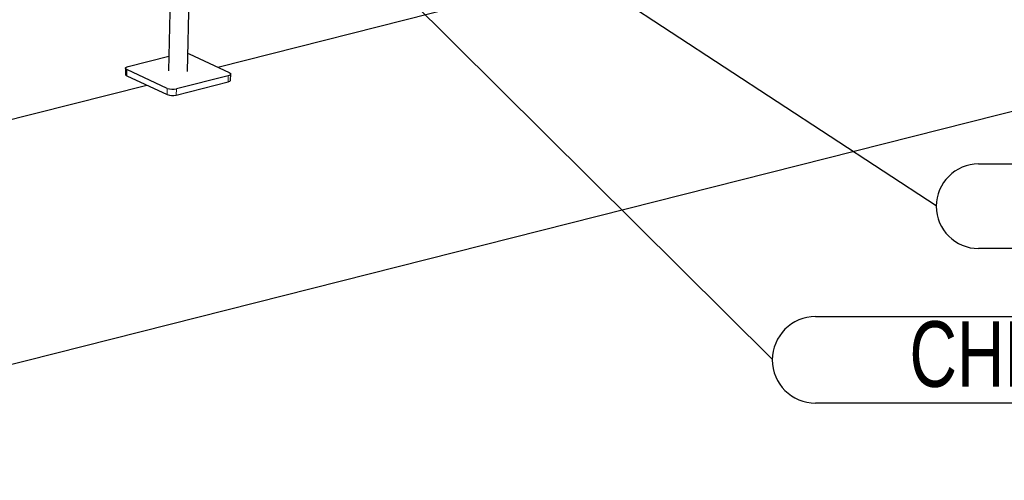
# Model space of a CAD drawing. Header units: millimetres. Extents: x 0 to 841, y 0 to 594.
# Tile 46 of 92: x 172 to 232, y 350 to 378. Entities that reach past the tile are written whole.
import ezdxf

# ---------------------------------------------------------------- set-up
doc = ezdxf.new("R2010")
doc.units = ezdxf.units.MM
doc.layers.add('NOTES', color=6, linetype='Continuous')
doc.layers.add('TRAIT-FORT', color=4, linetype='Continuous', lineweight=25)
doc.styles.add('SLDTEXTSTYLE0', font='TXT', dxfattribs={"width": 0.75})
doc.dimstyles.new('SLDDIMSTYLE2', dxfattribs={"dimtxt": 0.18, "dimasz": 2, "dimexe": 0, "dimexo": 0.0625, "dimgap": 0, "dimtad": 0, "dimtih": 1, "dimtoh": 1, "dimdec": 0, "dimrnd": 1e-09, "dimzin": 0, "dimdsep": 46, "dimtxsty": 'Standard', "dimsah": 1, "dimcen": 0.09, "dimadec": 0, "dimazin": 0, "dimtfac": 2, "dimtdec": 0, "dimtofl": 0, "dimtmove": 0, "dimatfit": 3, "dimfxl": 1, "dimfrac": 2, "dimtolj": 1, "dimtzin": 0, "dimarcsym": 0})

# ---------------------------------------------------------------- blocks, each defined once
blk = doc.blocks.new('SW_NOTE_3')
at = {"layer": 'NOTES', "color": 0}
for p, q in [((2.579, 2.533), (55.535, 2.533)), ((55.535, -2.625), (2.579, -2.625))]:
    blk.add_line(p, q, dxfattribs=at)
for centre, start, end in [((2.579, -0.046), 90, 270), ((55.535, -0.046), 270, 90)]:
    blk.add_arc(centre, 2.579, start, end, dxfattribs=at)
at = {"layer": 'NOTES', "color": 0, "insert": (28.66, 2.258), "char_height": 4, "attachment_point": 2, "style": 'SLDTEXTSTYLE0'}
blk.add_mtext('CLAMP DALLE BETON', dxfattribs=at)
blk = doc.blocks.new('SW_NOTE_4')
at = {"layer": 'NOTES', "color": 0}
for p, q in [((2.642, 2.595), (64.151, 2.595)), ((64.151, -2.688), (2.642, -2.688))]:
    blk.add_line(p, q, dxfattribs=at)
blk.add_arc((2.642, -0.046), 2.642, 90, 270, dxfattribs=at)
at = {"layer": 'NOTES', "color": 0, "insert": (33.221, 2.311), "char_height": 4, "attachment_point": 2, "style": 'SLDTEXTSTYLE0'}
blk.add_mtext('CHEVILLE HILTI HSA  M12', dxfattribs=at)

msp = doc.modelspace()

# ---------------------------------------------------------------- linework, layer by layer
at = {"lineweight": 18}
for p, q in [((178.38887, 374.83487), (178.38143, 374.45986)), ((184.56259, 374.45976), (184.55514, 374.08474)), ((180.84544, 373.6953), (180.83799, 373.32029)), ((181.40669, 373.6612), (181.39924, 373.28619))]:
    msp.add_line(p, q, dxfattribs=at)
at = {"layer": 'TRAIT-FORT', "lineweight": 25}
for p, q in [((181.55808, 406.34454), (180.93081, 374.75574)), ((182.09058, 374.73271), (182.71785, 406.32151)), ((143.33455, 349.78591), (268.76991, 381.52547)), ((183.9247, 374.98192), (198.54513, 378.6814)), ((182.17596, 375.79314), (184.63252, 374.65357)), ((178.45881, 375.02868), (180.94874, 375.65873)), ((178.30454, 374.92267), (178.29709, 374.54765)), ((180.84544, 373.6953), (178.38887, 374.83487)), ((178.38143, 374.45986), (180.83799, 373.32029)), ((181.39924, 373.28619), (184.55514, 374.08474)), ((184.56259, 374.45976), (181.40669, 373.6612)), ((184.70941, 374.19076), (184.71686, 374.56577)), ((164.98929, 370.19059), (179.60971, 373.89007))]:
    msp.add_line(p, q, dxfattribs=at)
at = {"layer": 'TRAIT-FORT', "lineweight": 25, "flags": 128}
for points in [[(182.11211, 375.81687), (182.12197, 375.81383), (182.17596, 375.79314)], [(178.38887, 374.83487), (178.34701, 374.85864), (178.31889, 374.88456), (178.30558, 374.91164), (178.3076, 374.93884), (178.32487, 374.96511), (178.35673, 374.98945), (178.40196, 375.01091), (178.45881, 375.02868)], [(184.63252, 374.65357), (184.67439, 374.6298), (184.70251, 374.60388), (184.71582, 374.5768), (184.7138, 374.5496), (184.69652, 374.52333), (184.66466, 374.49899), (184.61944, 374.47753), (184.56259, 374.45976)], [(178.29709, 374.54765), (178.29813, 374.53662), (178.31144, 374.50954), (178.33956, 374.48362), (178.38143, 374.45986)], [(184.55514, 374.08474), (184.61199, 374.10251), (184.65722, 374.12398), (184.68908, 374.14831), (184.70635, 374.17458), (184.70941, 374.19076)]]:
    msp.add_lwpolyline(points, dxfattribs=at)
at = {"layer": 'TRAIT-FORT', "lineweight": 25}
for centre in [(181.18175, 374.5947), (181.1743, 374.21969)]:
    msp.add_arc(centre, 0.96022, 249.4980195, 283.5479686, dxfattribs=at)

# ---------------------------------------------------------------- block references
at = {"layer": 'NOTES'}
for name, p in [('SW_NOTE_3', (227.73585, 366.54894)), ('SW_NOTE_4', (217.73585, 357.17787))]:
    msp.add_blockref(name, p, dxfattribs=at)

# ---------------------------------------------------------------- leaders
for points in [[(190.90255, 390.66245), (227.73585, 366.54894)], [(185.1266, 389.58983), (217.73585, 357.17787)]]:
    msp.add_leader(points, dimstyle='SLDDIMSTYLE2', dxfattribs=at)

doc.saveas('drawing.dxf')
